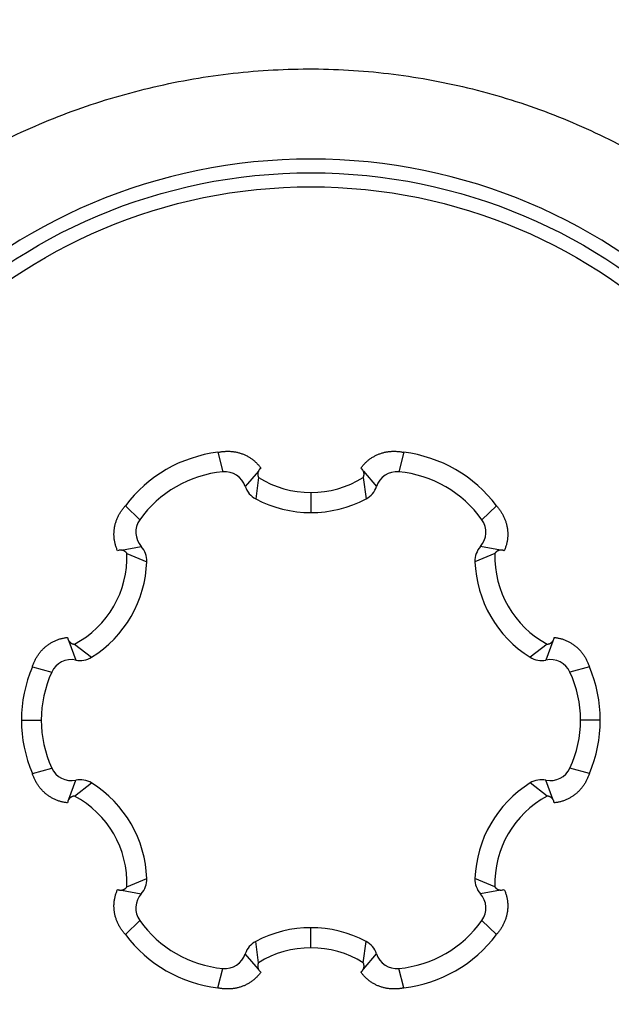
# Model space of a CAD drawing. Header units: millimetres. Extents: x 0 to 1733, y 0 to 1188.
# Tile 29 of 154: x 780 to 784, y 372 to 379. Entities that reach past the tile are written whole.
import ezdxf

# ---------------------------------------------------------------- set-up
doc = ezdxf.new("R2010")
doc.units = ezdxf.units.MM
doc.header["$LTSCALE"] = 0.727559
doc.layers.add('NoLayerName_001', color=7, linetype='Continuous')
doc.layers.add('NoLayerName_004', color=7, linetype='Continuous')
doc.styles.get("Standard").update_dxf_attribs({"font": 'txt', "bigfont": 'extfont2'})
doc.dimstyles.get("Standard").update_dxf_attribs({"dimtxt": 2.5, "dimasz": 2.5, "dimexe": 1, "dimexo": 1, "dimtad": 1, "dimdec": 3, "dimzin": 0, "dimdsep": 46, "dimtxsty": 'Standard', "dimcen": 2.5, "dimadec": 3, "dimazin": 0, "dimtfac": 0.75, "dimtdec": 3, "dimtmove": 0, "dimatfit": 3, "dimfxl": 1, "dimarcsym": 0})

# ---------------------------------------------------------------- blocks, each defined once
blk = doc.blocks.new('_OPEN30')
at = {"color": 0, "linetype": 'ByBlock', "lineweight": -2}
for p, q in [((-1, 0.267949), (0, 0)), ((0, 0), (-1, -0.267949)), ((0, 0), (-1, 0))]:
    blk.add_line(p, q, dxfattribs=at)
blk = doc.blocks.new('*D159')
at = {"layer": 'Defpoints', "color": 0}
for p in [(779.8755, 390), (779.9755, 390), (810, 347.1691), (810, 347.0691), (749.792, 285.7167)]:
    blk.add_point(p, dxfattribs=at)
at = {"layer": 'NoLayerName_001', "color": 0, "linetype": 'Continuous', "lineweight": 13}
for p, q in [((775.8755, 390), (685.5841, 390)), ((810, 343.0691), (810, 265.5841))]:
    blk.add_line(p, q, dxfattribs=at)
blk.add_arc((810, 390), 120.4159, 182.855189, 267.144811, dxfattribs=at)
at = {"layer": 'NoLayerName_001', "color": 0, "lineweight": 13, "xscale": 6, "yscale": 6, "zscale": 6}
for p, rotation in [((689.5841, 390), 91.42759435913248), ((810, 269.5841), 358.5724056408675)]:
    blk.add_blockref('_OPEN30', p, dxfattribs=dict(at, rotation=rotation))
at = {"layer": 'NoLayerName_001', "color": 0, "lineweight": 13, "insert": (722.0282, 325.2347), "char_height": 14, "attachment_point": 5, "rotation": 306.36067}
blk.add_mtext('\\W0.8000;90%%d', dxfattribs=at)
blk = doc.blocks.new('DIM_0006')
at = {"color": 3, "linetype": 'Continuous', "lineweight": 13}
blk.add_arc((60, 64), 60, 0, 270, dxfattribs=at)

msp = doc.modelspace()

# ---------------------------------------------------------------- linework, layer by layer
at = {"layer": 'NoLayerName_001', "color": 6, "linetype": 'Continuous', "lineweight": 25}
for p, q in [((781.32030391, 375.95714223), (781.35679337, 375.81470753)), ((782.67969609, 375.95714223), (782.64320663, 375.81470753)), ((781.61658082, 375.82027551), (781.52095167, 375.70705644)), ((782.38342021, 375.82027429), (782.47904833, 375.70705644)), ((781.61700681, 375.77357825), (781.59687887, 375.61707105)), ((782.38299319, 375.77357825), (782.40312113, 375.61707105)), ((782, 375.66362084), (782, 375.5169)), ((780.64491316, 375.5672052), (780.75002049, 375.46438705)), ((783.35508684, 375.5672052), (783.24997951, 375.46438705)), ((780.61530236, 375.24218808), (780.76116992, 375.26839624)), ((783.38469932, 375.24218777), (783.23883008, 375.26839624)), ((780.65553278, 375.21847096), (780.80113596, 375.15764866)), ((783.34446722, 375.21847096), (783.19886404, 375.15764866)), ((780.23188558, 374.578087), (780.28212159, 374.4386602)), ((780.27253959, 374.55510729), (780.39801483, 374.45942239)), ((783.72746041, 374.55510729), (783.60198517, 374.45942239)), ((783.76811388, 374.5780855), (783.71787841, 374.4386602)), ((779.96521707, 374.38993703), (780.10681386, 374.35032049)), ((784.03478293, 374.38993703), (783.89318614, 374.35032049)), ((779.88533528, 374), (780.03, 374)), ((784.11466472, 374), (783.97, 374)), ((779.96521707, 373.61006297), (780.10681386, 373.64967951)), ((784.03478293, 373.61006297), (783.89318614, 373.64967951)), ((780.23188612, 373.4219145), (780.28212159, 373.5613398)), ((780.27253959, 373.44489271), (780.39801483, 373.54057761)), ((783.72746041, 373.44489271), (783.60198517, 373.54057761)), ((783.76811442, 373.421913), (783.71787841, 373.5613398)), ((780.65553278, 372.78152904), (780.80113596, 372.84235134)), ((783.34446722, 372.78152904), (783.19886404, 372.84235134)), ((780.61530068, 372.75781223), (780.76116992, 372.73160376)), ((783.38469764, 372.75781192), (783.23883008, 372.73160376)), ((780.64491316, 372.4327948), (780.75002049, 372.53561295)), ((783.35508684, 372.4327948), (783.24997951, 372.53561295)), ((782, 372.33637916), (782, 372.4831)), ((781.61700681, 372.22642175), (781.59687887, 372.38292895)), ((782.38299319, 372.22642175), (782.40312113, 372.38292895)), ((781.61657979, 372.17972571), (781.52095167, 372.29294356)), ((782.38341918, 372.17972449), (782.47904833, 372.29294356)), ((781.32030391, 372.04285777), (781.35679337, 372.18529247)), ((782.67969609, 372.04285777), (782.64320663, 372.18529247))]:
    msp.add_line(p, q, dxfattribs=at)
for radius in [4, 3.89743589]:
    msp.add_circle((782, 374), radius, dxfattribs=at)
for centre, radius, start, end in [((781.43850029, 374.97254603), 0.99166529, 96.845345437, 143.154654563), ((782.56149971, 374.97254603), 0.99166529, 36.845345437, 83.154654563), ((782.3350914, 375.7978427), 0.05320997, 27.223161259, 55.191502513), ((781.433625, 374.98099028), 0.83725, 95.265249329, 144.734750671), ((781.3712558, 375.65777252), 0.1576, 18.222940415, 95.265249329), ((782.00001635, 376.38565921), 0.72203837, 237.963734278, 302.036265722), ((782.6287442, 375.65777252), 0.1576, 84.734750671, 161.777059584), ((782.566375, 374.98099028), 0.83725, 35.265249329, 84.734750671), ((781.67064755, 375.75634037), 0.1576, 198.222940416, 242.090565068), ((782.32935245, 375.75634037), 0.1576, 297.909434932, 341.777059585), ((782, 376.37813129), 0.86123129, 242.090565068, 297.909434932), ((780.87869899, 375.37339471), 0.1576, 144.734750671, 221.777059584), ((783.12130101, 375.37339471), 0.1576, 318.222940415, 35.265249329), ((780.61056769, 375.18912178), 0.05320724, 87.222882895, 115.192223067), ((780.64364085, 375.16339778), 0.1576, 357.909434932, 41.777059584), ((783.35635915, 375.16339778), 0.1576, 138.222940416, 182.090565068), ((779.93403428, 375.19278736), 0.72195231, 297.961095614, 2.038730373), ((784.06599417, 375.19280376), 0.72198291, 177.962650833, 242.037520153), ((779.94047789, 375.18906565), 0.86123129, 302.090565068, 357.909434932), ((784.05952211, 375.18906565), 0.86123129, 182.090565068, 237.909434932), ((783.72452316, 374.60872368), 0.05320997, 327.223161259, 355.191502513), ((780.3142884, 374.59294259), 0.1576, 258.222940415, 302.090565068), ((783.6857116, 374.59294259), 0.1576, 237.909434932, 281.777059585), ((780.87673579, 373.99994576), 0.99140051, 156.842212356, 203.157789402), ((780.24995478, 374.28437781), 0.1576, 78.222940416, 155.265249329), ((783.75004522, 374.28437781), 0.1576, 24.734750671, 101.777059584), ((783.12326421, 374.00005424), 0.99140051, 336.842212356, 23.157789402), ((780.86725, 374), 0.83725, 155.265249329, 204.734750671), ((783.13275, 374), 0.83725, 335.265249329, 24.734750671), ((780.24995478, 373.71562219), 0.1576, 204.734750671, 281.777059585), ((783.75004522, 373.71562219), 0.1576, 258.222940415, 335.265249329), ((780.3142884, 373.40705741), 0.1576, 57.909434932, 101.777059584), ((779.94047789, 372.81093435), 0.86123129, 2.090565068, 57.909434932), ((784.05952211, 372.81093435), 0.86123129, 122.090565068, 177.909434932), ((783.6857116, 373.40705741), 0.1576, 78.222940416, 122.090565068), ((779.93403473, 372.8072133), 0.72195178, 357.961216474, 62.038911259), ((784.06599537, 372.80719551), 0.72198407, 117.962536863, 182.037287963), ((780.27547684, 373.39127632), 0.05320997, 147.223161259, 175.191502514), ((780.64364085, 372.83660222), 0.1576, 318.222940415, 2.090565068), ((783.35635915, 372.83660222), 0.1576, 177.909434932, 221.777059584), ((780.87869899, 372.62660529), 0.1576, 138.222940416, 215.265249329), ((783.12130101, 372.62660529), 0.1576, 324.734750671, 41.777059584), ((783.38943231, 372.81087822), 0.05320724, 267.222882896, 295.192223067), ((781.433625, 373.01900972), 0.83725, 215.265249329, 264.734750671), ((782.566375, 373.01900972), 0.83725, 275.265249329, 324.734750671), ((782, 371.62186871), 0.86123129, 62.090565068, 117.909434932), ((781.43850029, 373.02745397), 0.99166529, 216.845345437, 263.154654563), ((781.67064755, 372.24365963), 0.1576, 117.909434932, 161.777059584), ((782.32935245, 372.24365963), 0.1576, 18.222940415, 62.090565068), ((782.56149971, 373.02745397), 0.99166529, 276.845345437, 323.154654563), ((781.3712558, 372.34222748), 0.1576, 264.734750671, 341.777059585), ((782.00001635, 371.61434079), 0.72203837, 57.963734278, 122.036265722), ((782.6287442, 372.34222748), 0.1576, 198.222940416, 275.265249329), ((781.6649086, 372.2021573), 0.05320997, 207.223161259, 235.191502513)]:
    msp.add_arc(centre, radius, start, end, dxfattribs=at)
for points, knots in [([(781.32030391, 375.95714223), (781.32416514, 375.95789752), (781.33187674, 375.95950446), (781.34355857, 375.96134566), (781.35530325, 375.96283997), (781.36710546, 375.96391808), (781.37894422, 375.96458833), (781.39080275, 375.96483819), (781.40266315, 375.96466076), (781.4145078, 375.96404753), (781.42631901, 375.96299072), (781.43807847, 375.9614812), (781.44976772, 375.9595171), (781.46136857, 375.95710114), (781.47286247, 375.95423496), (781.48423087, 375.95092053), (781.49545522, 375.94715971), (781.50651693, 375.94295433), (781.51739753, 375.93830648), (781.5280776, 375.93321743), (781.53853978, 375.92769491), (781.54876792, 375.92174974), (781.55874534, 375.91539211), (781.56845544, 375.90863238), (781.57788158, 375.90148087), (781.58700701, 375.89394798), (781.59581444, 375.88604479), (781.60428914, 375.87778753), (781.61242181, 375.86919714), (781.62018202, 375.8602794), (781.62761718, 375.85109675), (781.63219845, 375.84469527), (781.63453446, 375.84153153)], [0, 0, 0, 0, 0.01180322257, 0.02362718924, 0.0354666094, 0.04731669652, 0.0591732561, 0.07103277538, 0.08289251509, 0.09475060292, 0.10660612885, 0.11845916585, 0.13030955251, 0.14215651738, 0.15399946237, 0.16583807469, 0.17767241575, 0.1895030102, 0.20133093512, 0.2131578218, 0.2249847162, 0.2368118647, 0.24863937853, 0.26046734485, 0.27229592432, 0.2841254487, 0.29595611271, 0.30778616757, 0.3196128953, 0.33143328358, 0.34324415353, 0.35504228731, 0.35504228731, 0.35504228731, 0.35504228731]), ([(782.36546554, 375.84153153), (782.36780155, 375.84469527), (782.37238282, 375.85109676), (782.37981799, 375.86027942), (782.38757823, 375.86919716), (782.39571093, 375.87778755), (782.40418567, 375.88604481), (782.41299313, 375.89394801), (782.42211861, 375.90148091), (782.43154481, 375.90863242), (782.44125495, 375.91539216), (782.45123242, 375.92174981), (782.46146061, 375.92769499), (782.47192283, 375.93321753), (782.48260292, 375.9383066), (782.49348354, 375.94295446), (782.50454527, 375.94715982), (782.51576963, 375.95092061), (782.52713804, 375.95423501), (782.53863193, 375.95710115), (782.55023277, 375.95951711), (782.56192199, 375.9614812), (782.57368141, 375.96299075), (782.58549258, 375.96404759), (782.59733716, 375.96466083), (782.6091975, 375.96483826), (782.62105596, 375.96458839), (782.63289466, 375.96391813), (782.64469682, 375.96284), (782.65644147, 375.96134568), (782.66812327, 375.95950446), (782.67583486, 375.95789753), (782.67969609, 375.95714223)], [0, 0, 0, 0, 0.01179814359, 0.02360902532, 0.0354294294, 0.04725617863, 0.05908626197, 0.0709169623, 0.08274652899, 0.09457515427, 0.10640316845, 0.11823073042, 0.13005792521, 0.14188486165, 0.15371178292, 0.16553972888, 0.17737033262, 0.18920467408, 0.20104327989, 0.21288621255, 0.22473315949, 0.23658352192, 0.24843652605, 0.26029200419, 0.27215003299, 0.28400970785, 0.29586916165, 0.30772565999, 0.31957569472, 0.33141507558, 0.34323901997, 0.35504224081, 0.35504224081, 0.35504224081, 0.35504224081]), ([(781.61759375, 375.8221862), (781.61722928, 375.82143641), (781.61647334, 375.81994693), (781.61549429, 375.8176365), (781.61460766, 375.81528357), (781.61383203, 375.81288582), (781.61316468, 375.81045152), (781.61260858, 375.80798608), (781.61216519, 375.80549567), (781.6118364, 375.80298628), (781.61162398, 375.80046392), (781.61152965, 375.79793461), (781.61155556, 375.79540438), (781.61170169, 375.79287935), (781.61196603, 375.79036543), (781.61234701, 375.78786849), (781.61284284, 375.78539434), (781.61345219, 375.78294901), (781.61417217, 375.78053776), (781.6150057, 375.77816862), (781.61593402, 375.77583941), (781.6166583, 375.77433531), (781.61700681, 375.77357825)], [0, 0, 0, 0, 0.002501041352, 0.005009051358, 0.007523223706, 0.010042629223, 0.012566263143, 0.015093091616, 0.017622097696, 0.020152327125, 0.02268293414, 0.025213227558, 0.027742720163, 0.030271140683, 0.032798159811, 0.035323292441, 0.037845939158, 0.040365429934, 0.042881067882, 0.045392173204, 0.047898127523, 0.050398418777, 0.050398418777, 0.050398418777, 0.050398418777]), ([(781.63453446, 375.84153153), (781.63418346, 375.84128133), (781.63347702, 375.84078702), (781.63244369, 375.84000889), (781.63142691, 375.8392088), (781.63043005, 375.83838272), (781.62945293, 375.83753165), (781.62849649, 375.83665529), (781.62756119, 375.83575429), (781.62664754, 375.83482946), (781.62575615, 375.83388168), (781.62488761, 375.83291182), (781.62404251, 375.83192074), (781.62322144, 375.8309093), (781.622425, 375.82987839), (781.62165379, 375.82882885), (781.62090837, 375.82776158), (781.62018943, 375.82667739), (781.61949724, 375.82557733), (781.61883359, 375.82446162), (781.61819462, 375.82333348), (781.6177962, 375.8225672), (781.61759375, 375.8221862)], [0, 0, 0, 0, 0.001293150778, 0.002586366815, 0.003879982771, 0.005174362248, 0.006469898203, 0.007766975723, 0.00906561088, 0.010365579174, 0.011666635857, 0.012968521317, 0.014270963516, 0.015573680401, 0.016876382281, 0.018178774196, 0.01948055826, 0.020781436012, 0.022081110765, 0.02337928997, 0.024675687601, 0.025970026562, 0.025970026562, 0.025970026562, 0.025970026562]), ([(782.38299319, 375.77357825), (782.38334168, 375.77433528), (782.38406593, 375.7758393), (782.38499421, 375.7781684), (782.38582772, 375.78053741), (782.38654768, 375.78294854), (782.38715703, 375.78539375), (782.38765286, 375.78786776), (782.38803386, 375.79036458), (782.38829822, 375.79287837), (782.3884444, 375.79540327), (782.38847037, 375.79793337), (782.3883761, 375.80046256), (782.38816376, 375.8029848), (782.38783505, 375.80549408), (782.38739177, 375.80798437), (782.38683578, 375.81044971), (782.38616854, 375.81288392), (782.38539304, 375.81528158), (782.38450655, 375.81763443), (782.38352764, 375.81994479), (782.38277181, 375.82143423), (782.38240739, 375.822184)], [0, 0, 0, 0, 0.002500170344, 0.005006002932, 0.007516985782, 0.010032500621, 0.012551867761, 0.015074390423, 0.017599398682, 0.020126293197, 0.022654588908, 0.025183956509, 0.027714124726, 0.030244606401, 0.03277471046, 0.035303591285, 0.037830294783, 0.040353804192, 0.042873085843, 0.045387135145, 0.047895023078, 0.050395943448, 0.050395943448, 0.050395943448, 0.050395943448]), ([(780.58791969, 375.2372682), (780.5863473, 375.24087239), (780.58309305, 375.24803891), (780.57885733, 375.25906681), (780.57501411, 375.27024342), (780.57164117, 375.28157862), (780.56872819, 375.29304318), (780.56628889, 375.30461876), (780.56432851, 375.31628443), (780.56284785, 375.3280199), (780.56184794, 375.33980563), (780.56132969, 375.35162212), (780.56129415, 375.36344989), (780.56174204, 375.37526949), (780.5626752, 375.38706164), (780.56408846, 375.39880791), (780.56597433, 375.41049084), (780.56832591, 375.42209318), (780.57113618, 375.43359765), (780.57439813, 375.444987), (780.57810485, 375.45624393), (780.58224912, 375.46735132), (780.58682501, 375.47829181), (780.5918181, 375.48905189), (780.59721192, 375.49961997), (780.60299075, 375.50998431), (780.60913844, 375.52013351), (780.61564002, 375.53005516), (780.62247624, 375.5397406), (780.62964383, 375.54916708), (780.63707996, 375.55836438), (780.64232827, 375.56423915), (780.64491316, 375.5672052)], [0, 0, 0, 0, 0.01179673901, 0.02360559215, 0.03542341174, 0.04724708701, 0.0590736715, 0.07090052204, 0.0827263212, 0.09455142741, 0.10637615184, 0.11820067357, 0.13002513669, 0.14184974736, 0.15367497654, 0.16550224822, 0.1773329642, 0.1891679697, 0.20100763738, 0.21285195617, 0.2247006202, 0.23655311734, 0.24840895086, 0.26026834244, 0.27213102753, 0.28399570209, 0.29586011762, 0.30772117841, 0.31957503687, 0.33141718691, 0.34324255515, 0.35504559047, 0.35504559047, 0.35504559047, 0.35504559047]), ([(783.35508684, 375.5672052), (783.35767173, 375.56423915), (783.36292004, 375.55836438), (783.37035617, 375.54916708), (783.37752376, 375.5397406), (783.38435998, 375.53005516), (783.39086156, 375.52013351), (783.39700925, 375.50998431), (783.40278808, 375.49961997), (783.4081819, 375.48905189), (783.41317499, 375.47829181), (783.41775088, 375.46735132), (783.42189515, 375.45624393), (783.42560187, 375.444987), (783.42886382, 375.43359765), (783.43167409, 375.42209318), (783.43402567, 375.41049084), (783.43591154, 375.39880791), (783.4373248, 375.38706164), (783.43825796, 375.37526949), (783.43870585, 375.36344989), (783.43867031, 375.35162212), (783.43815206, 375.33980563), (783.43715215, 375.3280199), (783.43567149, 375.31628443), (783.43371111, 375.30461876), (783.43127181, 375.29304318), (783.42835883, 375.28157862), (783.42498589, 375.27024342), (783.42114267, 375.25906681), (783.41690695, 375.24803891), (783.4136527, 375.24087239), (783.41208031, 375.2372682)], [0, 0, 0, 0, 0.01180303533, 0.02362840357, 0.0354705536, 0.04732441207, 0.05918547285, 0.07104988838, 0.08291456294, 0.09477724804, 0.10663663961, 0.11849247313, 0.13034497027, 0.1421936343, 0.1540379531, 0.16587762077, 0.17771262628, 0.18954334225, 0.20137061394, 0.21319584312, 0.22502045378, 0.2368449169, 0.24866943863, 0.26049416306, 0.27231926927, 0.28414506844, 0.29597191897, 0.30779850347, 0.31962217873, 0.33143999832, 0.34324885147, 0.35504559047, 0.35504559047, 0.35504559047, 0.35504559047]), ([(780.65553278, 375.21847096), (780.65505147, 375.21915131), (780.65411118, 375.22053061), (780.65255838, 375.22249914), (780.6509236, 375.22440552), (780.64919554, 375.22623459), (780.64738263, 375.22798488), (780.64548799, 375.22965125), (780.64351616, 375.23122955), (780.64147129, 375.23271532), (780.63935768, 375.23410428), (780.63717943, 375.23539173), (780.63494186, 375.23657464), (780.63265128, 375.23765185), (780.63031374, 375.23862183), (780.62793536, 375.23948311), (780.62552224, 375.24023431), (780.62308047, 375.24087362), (780.62061624, 375.24140089), (780.61813531, 375.24180963), (780.61564499, 375.24211708), (780.61397716, 375.24220724), (780.61314563, 375.24226653)], [0, 0, 0, 0, 0.002500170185, 0.005005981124, 0.007516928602, 0.010032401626, 0.01255172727, 0.015074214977, 0.017599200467, 0.020126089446, 0.022654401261, 0.025183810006, 0.027714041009, 0.030244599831, 0.032774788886, 0.035303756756, 0.037830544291, 0.040354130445, 0.042873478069, 0.045387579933, 0.047895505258, 0.050396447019, 0.050396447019, 0.050396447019, 0.050396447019]), ([(783.38685687, 375.24226665), (783.38602529, 375.24220739), (783.38435738, 375.24211731), (783.38186692, 375.24180995), (783.37938586, 375.24140129), (783.37692148, 375.24087408), (783.37447957, 375.24023483), (783.37206631, 375.23948366), (783.36968778, 375.23862242), (783.36735009, 375.23765246), (783.36505937, 375.23657525), (783.36282166, 375.23539234), (783.36064327, 375.23410488), (783.35852953, 375.23271588), (783.35648453, 375.23123008), (783.35451258, 375.22965173), (783.35261782, 375.2279853), (783.3508048, 375.22623494), (783.34907665, 375.2244058), (783.34744177, 375.22249933), (783.34588889, 375.22053071), (783.34494856, 375.21915134), (783.34446722, 375.21847096)], [0, 0, 0, 0, 0.002501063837, 0.005009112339, 0.007523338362, 0.010042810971, 0.012566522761, 0.015093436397, 0.017622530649, 0.020152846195, 0.022683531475, 0.025213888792, 0.027743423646, 0.030271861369, 0.032798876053, 0.035323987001, 0.037846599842, 0.040366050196, 0.042881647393, 0.045392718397, 0.047898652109, 0.050398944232, 0.050398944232, 0.050398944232, 0.050398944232]), ([(783.41208031, 375.2372682), (783.41168813, 375.23744707), (783.41090682, 375.23781166), (783.40971629, 375.23831745), (783.40851502, 375.23879794), (783.4073012, 375.23924821), (783.40607562, 375.23966889), (783.40483848, 375.24005902), (783.40359057, 375.24041852), (783.40233285, 375.24074736), (783.40106639, 375.24104545), (783.39979222, 375.2413127), (783.39851139, 375.24154905), (783.39722496, 375.24175441), (783.39593396, 375.2419287), (783.39463946, 375.24207183), (783.39334249, 375.24218375), (783.39204411, 375.24226429), (783.39074535, 375.24231372), (783.38944732, 375.24233061), (783.38815086, 375.24231991), (783.38728804, 375.24228182), (783.38685687, 375.24226665)], [0, 0, 0, 0, 0.001293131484, 0.002586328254, 0.003879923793, 0.005174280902, 0.006469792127, 0.007766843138, 0.009065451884, 0.010365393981, 0.01166642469, 0.012968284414, 0.014270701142, 0.015573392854, 0.016876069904, 0.01817843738, 0.019480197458, 0.020781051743, 0.022080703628, 0.023378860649, 0.024675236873, 0.025969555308, 0.025969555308, 0.025969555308, 0.025969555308]), ([(779.96521707, 374.38993703), (779.9664933, 374.39365861), (779.96895684, 374.40114088), (779.97320346, 374.41217882), (779.97778253, 374.42309831), (779.98275133, 374.43385995), (779.98809189, 374.44444966), (779.99380644, 374.45484655), (779.9998918, 374.46503157), (780.00634631, 374.47498512), (780.01316768, 374.48468789), (780.02035438, 374.49411965), (780.02790068, 374.50326211), (780.03579472, 374.51210124), (780.04402556, 374.52062197), (780.05258195, 374.52880942), (780.06145274, 374.53664867), (780.07062677, 374.54412472), (780.08009276, 374.55122279), (780.08983968, 374.55792716), (780.0998535, 374.56422487), (780.11011641, 374.57010789), (780.12061104, 374.57556708), (780.13131985, 374.58059353), (780.14222535, 374.58517821), (780.15330994, 374.58931223), (780.16455561, 374.59298604), (780.17594148, 374.59619434), (780.18744482, 374.59894048), (780.1990456, 374.60120176), (780.2107136, 374.60305062), (780.21854677, 374.60382077), (780.22245415, 374.60426332)], [0, 0, 0, 0, 0.01180298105, 0.02362760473, 0.03546845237, 0.04732058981, 0.0591796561, 0.0710419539, 0.08290454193, 0.09476532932, 0.10662317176, 0.11847795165, 0.13032975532, 0.14217793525, 0.15402192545, 0.16586140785, 0.17769640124, 0.18952735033, 0.20135521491, 0.21318154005, 0.2250076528, 0.23683384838, 0.2486601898, 0.26048667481, 0.27231333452, 0.28414033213, 0.29596789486, 0.30779480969, 0.31961866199, 0.33143666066, 0.34324577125, 0.35504284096, 0.35504284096, 0.35504284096, 0.35504284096]), ([(780.22245415, 374.60426332), (780.22249532, 374.60383424), (780.22257019, 374.60297529), (780.2227274, 374.60169134), (780.22291191, 374.60041074), (780.22312889, 374.5991344), (780.22337737, 374.59786265), (780.2236581, 374.59659617), (780.22397074, 374.59533567), (780.22431484, 374.59408202), (780.22468995, 374.59283616), (780.22509561, 374.59159905), (780.22553136, 374.59037163), (780.22599675, 374.58915485), (780.22649133, 374.58794965), (780.22701465, 374.586757), (780.22756623, 374.58557781), (780.22814569, 374.5844131), (780.22875228, 374.58326361), (780.22938669, 374.58213102), (780.2300442, 374.58101358), (780.2305086, 374.5802854), (780.23073733, 374.57991957)], [0, 0, 0, 0, 0.001293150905, 0.002586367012, 0.003879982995, 0.005174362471, 0.006469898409, 0.00776697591, 0.00906561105, 0.010365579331, 0.011666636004, 0.012968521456, 0.014270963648, 0.015573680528, 0.016876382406, 0.018178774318, 0.01948055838, 0.02078143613, 0.022081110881, 0.023379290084, 0.024675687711, 0.025970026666, 0.025970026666, 0.025970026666, 0.025970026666]), ([(783.77754585, 374.60426332), (783.78145323, 374.60382077), (783.7892864, 374.60305062), (783.8009544, 374.60120176), (783.81255518, 374.59894048), (783.82405852, 374.59619434), (783.83544439, 374.59298604), (783.84669006, 374.58931223), (783.85777465, 374.58517821), (783.86868015, 374.58059353), (783.87938896, 374.57556708), (783.88988359, 374.57010789), (783.9001465, 374.56422487), (783.91016032, 374.55792716), (783.91990724, 374.55122279), (783.92937323, 374.54412472), (783.93854726, 374.53664867), (783.94741805, 374.52880942), (783.95597444, 374.52062197), (783.96420528, 374.51210124), (783.97209932, 374.50326211), (783.97964562, 374.49411965), (783.98683232, 374.48468789), (783.99365369, 374.47498512), (784.0001082, 374.46503157), (784.00619356, 374.45484655), (784.01190811, 374.44444966), (784.01724867, 374.43385995), (784.02221747, 374.42309831), (784.02679654, 374.41217882), (784.03104316, 374.40114088), (784.0335067, 374.39365861), (784.03478293, 374.38993703)], [0, 0, 0, 0, 0.01179706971, 0.0236061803, 0.03542417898, 0.04724803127, 0.0590749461, 0.07090250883, 0.08272950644, 0.09455616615, 0.10638265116, 0.11820899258, 0.13003518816, 0.14186130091, 0.15368762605, 0.16551549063, 0.17734643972, 0.18918143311, 0.20102091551, 0.21286490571, 0.22471308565, 0.23656488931, 0.2484196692, 0.26027751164, 0.27213829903, 0.28400088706, 0.29586318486, 0.30772225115, 0.31957438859, 0.33141523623, 0.34323985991, 0.35504284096, 0.35504284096, 0.35504284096, 0.35504284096]), ([(780.23073733, 374.57991957), (780.23120443, 374.57922904), (780.23211639, 374.57782964), (780.23362776, 374.57582654), (780.23522214, 374.57388222), (780.23691084, 374.57201164), (780.23868533, 374.57021654), (780.24054242, 374.56850223), (780.24247748, 374.56687304), (780.24448628, 374.5653336), (780.2465645, 374.56388846), (780.24870778, 374.56254211), (780.25091198, 374.56129943), (780.25317178, 374.56016348), (780.25548107, 374.55913544), (780.25783397, 374.55821691), (780.26022456, 374.55740923), (780.26264696, 374.55671428), (780.26509515, 374.55613217), (780.26756365, 374.55566947), (780.27004497, 374.55530882), (780.27170969, 374.55518401), (780.27253959, 374.55510729)], [0, 0, 0, 0, 0.002501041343, 0.005009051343, 0.007523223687, 0.010042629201, 0.012566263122, 0.015093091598, 0.017622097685, 0.020152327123, 0.02268293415, 0.025213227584, 0.027742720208, 0.030271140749, 0.032798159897, 0.035323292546, 0.037845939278, 0.040365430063, 0.042881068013, 0.045392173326, 0.047898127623, 0.050398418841, 0.050398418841, 0.050398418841, 0.050398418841]), ([(783.72746041, 374.55510729), (783.72829027, 374.555184), (783.72995491, 374.5553088), (783.73243611, 374.55566943), (783.73490449, 374.5561321), (783.73735257, 374.55671416), (783.73977485, 374.55740905), (783.74216533, 374.55821666), (783.74451814, 374.55913511), (783.74682733, 374.56016306), (783.74908704, 374.56129891), (783.75129116, 374.56254148), (783.75343437, 374.56388771), (783.75551252, 374.56533272), (783.75752126, 374.56687203), (783.75945628, 374.56850108), (783.76131333, 374.57021525), (783.7630878, 374.5720102), (783.76477648, 374.57388062), (783.76637086, 374.57582478), (783.76788224, 374.57782772), (783.76879422, 374.57922701), (783.76926133, 374.57991749)], [0, 0, 0, 0, 0.002500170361, 0.005006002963, 0.007516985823, 0.010032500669, 0.012551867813, 0.015074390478, 0.017599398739, 0.020126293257, 0.022654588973, 0.025183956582, 0.027714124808, 0.030244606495, 0.032774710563, 0.035303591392, 0.037830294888, 0.040353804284, 0.04287308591, 0.045387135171, 0.047895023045, 0.050395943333, 0.050395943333, 0.050395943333, 0.050395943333]), ([(780.22245415, 373.39573668), (780.21854677, 373.39617923), (780.2107136, 373.39694938), (780.1990456, 373.39879824), (780.18744482, 373.40105952), (780.17594148, 373.40380566), (780.16455561, 373.40701396), (780.15330994, 373.41068777), (780.14222535, 373.41482179), (780.13131985, 373.41940647), (780.12061104, 373.42443292), (780.11011641, 373.42989211), (780.0998535, 373.43577513), (780.08983968, 373.44207284), (780.08009276, 373.44877721), (780.07062677, 373.45587528), (780.06145274, 373.46335134), (780.05258195, 373.47119058), (780.04402556, 373.47937803), (780.03579472, 373.48789876), (780.02790068, 373.49673789), (780.02035438, 373.50588035), (780.01316768, 373.51531211), (780.00634631, 373.52501488), (779.9998918, 373.53496843), (779.99380644, 373.54515345), (779.98809189, 373.55555034), (779.98275133, 373.56614005), (779.97778253, 373.57690169), (779.97320346, 373.58782118), (779.96895684, 373.59885912), (779.9664933, 373.60634139), (779.96521707, 373.61006297)], [0, 0, 0, 0, 0.01179706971, 0.0236061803, 0.03542417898, 0.04724803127, 0.0590749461, 0.07090250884, 0.08272950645, 0.09455616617, 0.10638265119, 0.11820899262, 0.1300351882, 0.14186130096, 0.1536876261, 0.16551549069, 0.17734643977, 0.18918143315, 0.20102091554, 0.21286490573, 0.22471308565, 0.23656488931, 0.24841966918, 0.26027751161, 0.272138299, 0.28400088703, 0.29586318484, 0.30772225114, 0.3195743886, 0.33141523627, 0.34323986, 0.3550428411, 0.3550428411, 0.3550428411, 0.3550428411]), ([(784.03478293, 373.61006297), (784.0335067, 373.60634139), (784.03104316, 373.59885912), (784.02679654, 373.58782118), (784.02221747, 373.57690169), (784.01724867, 373.56614005), (784.01190811, 373.55555034), (784.00619356, 373.54515345), (784.0001082, 373.53496843), (783.99365369, 373.52501488), (783.98683232, 373.51531211), (783.97964562, 373.50588035), (783.97209932, 373.49673789), (783.96420528, 373.48789876), (783.95597444, 373.47937803), (783.94741805, 373.47119058), (783.93854726, 373.46335134), (783.92937323, 373.45587528), (783.91990724, 373.44877721), (783.91016032, 373.44207284), (783.9001465, 373.43577513), (783.88988359, 373.42989211), (783.87938896, 373.42443292), (783.86868015, 373.41940647), (783.85777465, 373.41482179), (783.84669006, 373.41068777), (783.83544439, 373.40701396), (783.82405852, 373.40380566), (783.81255518, 373.40105952), (783.8009544, 373.39879824), (783.7892864, 373.39694938), (783.78145323, 373.39617923), (783.77754585, 373.39573668)], [0, 0, 0, 0, 0.0118029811, 0.02362760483, 0.0354684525, 0.04732058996, 0.05917965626, 0.07104195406, 0.0829045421, 0.09476532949, 0.10662317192, 0.11847795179, 0.13032975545, 0.14217793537, 0.15402192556, 0.16586140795, 0.17769640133, 0.18952735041, 0.20135521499, 0.21318154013, 0.22500765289, 0.23683384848, 0.24866018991, 0.26048667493, 0.27231333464, 0.28414033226, 0.29596789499, 0.30779480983, 0.31961866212, 0.3314366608, 0.34324577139, 0.3550428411, 0.3550428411, 0.3550428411, 0.3550428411]), ([(780.27253959, 373.44489271), (780.27170973, 373.444816), (780.27004509, 373.4446912), (780.26756389, 373.44433057), (780.26509551, 373.4438679), (780.26264744, 373.44328584), (780.26022515, 373.44259095), (780.25783467, 373.44178334), (780.25548186, 373.44086489), (780.25317267, 373.43983694), (780.25091296, 373.43870109), (780.24870884, 373.43745852), (780.24656563, 373.43611229), (780.24448748, 373.43466728), (780.24247874, 373.43312797), (780.24054372, 373.43149892), (780.23868667, 373.42978475), (780.2369122, 373.4279898), (780.23522352, 373.42611938), (780.23362914, 373.42417522), (780.23211776, 373.42217228), (780.23120578, 373.42077299), (780.23073867, 373.42008251)], [0, 0, 0, 0, 0.002500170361, 0.005006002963, 0.007516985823, 0.010032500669, 0.012551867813, 0.015074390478, 0.017599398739, 0.020126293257, 0.022654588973, 0.025183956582, 0.027714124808, 0.030244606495, 0.032774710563, 0.035303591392, 0.037830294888, 0.040353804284, 0.04287308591, 0.045387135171, 0.047895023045, 0.050395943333, 0.050395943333, 0.050395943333, 0.050395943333]), ([(783.76926267, 373.42008043), (783.76879557, 373.42077096), (783.76788361, 373.42217036), (783.76637224, 373.42417346), (783.76477786, 373.42611778), (783.76308916, 373.42798836), (783.76131467, 373.42978346), (783.75945758, 373.43149777), (783.75752252, 373.43312696), (783.75551372, 373.4346664), (783.7534355, 373.43611154), (783.75129222, 373.43745789), (783.74908802, 373.43870057), (783.74682822, 373.43983652), (783.74451893, 373.44086456), (783.74216603, 373.44178309), (783.73977544, 373.44259077), (783.73735304, 373.44328572), (783.73490485, 373.44386783), (783.73243635, 373.44433053), (783.72995503, 373.44469118), (783.72829031, 373.44481599), (783.72746041, 373.44489271)], [0, 0, 0, 0, 0.002501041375, 0.005009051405, 0.007523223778, 0.010042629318, 0.01256626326, 0.015093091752, 0.017622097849, 0.020152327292, 0.022682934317, 0.025213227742, 0.027742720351, 0.030271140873, 0.032798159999, 0.035323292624, 0.037845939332, 0.040365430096, 0.042881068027, 0.045392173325, 0.047898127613, 0.050398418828, 0.050398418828, 0.050398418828, 0.050398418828]), ([(783.77754585, 373.39573668), (783.77750468, 373.39616576), (783.77742981, 373.39702471), (783.7772726, 373.39830866), (783.77708809, 373.39958926), (783.77687111, 373.4008656), (783.77662263, 373.40213735), (783.7763419, 373.40340383), (783.77602926, 373.40466433), (783.77568516, 373.40591798), (783.77531005, 373.40716384), (783.77490439, 373.40840095), (783.77446864, 373.40962837), (783.77400325, 373.41084515), (783.77350867, 373.41205035), (783.77298535, 373.413243), (783.77243377, 373.41442219), (783.77185431, 373.4155869), (783.77124772, 373.41673639), (783.77061331, 373.41786898), (783.7699558, 373.41898642), (783.7694914, 373.4197146), (783.76926267, 373.42008043)], [0, 0, 0, 0, 0.001293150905, 0.002586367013, 0.003879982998, 0.005174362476, 0.006469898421, 0.007766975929, 0.009065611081, 0.010365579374, 0.011666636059, 0.012968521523, 0.014270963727, 0.015573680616, 0.0168763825, 0.018178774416, 0.019480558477, 0.020781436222, 0.022081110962, 0.023379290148, 0.024675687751, 0.025970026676, 0.025970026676, 0.025970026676, 0.025970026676]), ([(780.64491316, 372.4327948), (780.64232827, 372.43576085), (780.63707996, 372.44163562), (780.62964383, 372.45083292), (780.62247624, 372.4602594), (780.61564002, 372.46994484), (780.60913844, 372.47986649), (780.60299075, 372.49001569), (780.59721192, 372.50038003), (780.5918181, 372.51094811), (780.58682501, 372.52170819), (780.58224912, 372.53264868), (780.57810485, 372.54375607), (780.57439813, 372.555013), (780.57113618, 372.56640235), (780.56832591, 372.57790682), (780.56597433, 372.58950916), (780.56408846, 372.60119209), (780.5626752, 372.61293836), (780.56174204, 372.62473051), (780.56129415, 372.63655011), (780.56132969, 372.64837788), (780.56184794, 372.66019437), (780.56284785, 372.6719801), (780.56432851, 372.68371557), (780.56628889, 372.69538124), (780.56872819, 372.70695682), (780.57164117, 372.71842138), (780.57501411, 372.72975658), (780.57885733, 372.74093319), (780.58309305, 372.75196109), (780.5863473, 372.75912761), (780.58791969, 372.7627318)], [0, 0, 0, 0, 0.01180303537, 0.02362840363, 0.03547055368, 0.04732441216, 0.05918547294, 0.07104988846, 0.08291456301, 0.09477724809, 0.10663663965, 0.11849247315, 0.13034497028, 0.1421936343, 0.15403795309, 0.16587762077, 0.17771262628, 0.18954334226, 0.20137061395, 0.21319584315, 0.22502045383, 0.23684491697, 0.24866943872, 0.26049416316, 0.27231926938, 0.28414506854, 0.29597191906, 0.30779850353, 0.31962217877, 0.33143999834, 0.34324885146, 0.35504559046, 0.35504559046, 0.35504559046, 0.35504559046]), ([(780.58791969, 372.7627318), (780.58831187, 372.76255293), (780.58909318, 372.76218834), (780.59028371, 372.76168255), (780.59148498, 372.76120206), (780.5926988, 372.76075179), (780.59392438, 372.76033111), (780.59516152, 372.75994098), (780.59640943, 372.75958148), (780.59766715, 372.75925264), (780.59893361, 372.75895455), (780.60020778, 372.7586873), (780.60148861, 372.75845095), (780.60277504, 372.75824559), (780.60406604, 372.7580713), (780.60536054, 372.75792817), (780.60665751, 372.75781625), (780.60795589, 372.75773571), (780.60925465, 372.75768628), (780.61055268, 372.75766939), (780.61184914, 372.75768009), (780.61271196, 372.75771818), (780.61314313, 372.75773335)], [0, 0, 0, 0, 0.001293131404, 0.002586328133, 0.003879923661, 0.005174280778, 0.006469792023, 0.007766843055, 0.009065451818, 0.010365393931, 0.011666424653, 0.012968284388, 0.014270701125, 0.015573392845, 0.0168760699, 0.01817843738, 0.019480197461, 0.020781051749, 0.022080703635, 0.023378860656, 0.02467523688, 0.025969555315, 0.025969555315, 0.025969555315, 0.025969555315]), ([(780.61314313, 372.75773335), (780.61397471, 372.75779261), (780.61564262, 372.75788269), (780.61813308, 372.75819005), (780.62061414, 372.75859871), (780.62307852, 372.75912592), (780.62552043, 372.75976517), (780.62793369, 372.76051634), (780.63031222, 372.76137758), (780.63264991, 372.76234754), (780.63494063, 372.76342475), (780.63717834, 372.76460766), (780.63935673, 372.76589512), (780.64147047, 372.76728412), (780.64351547, 372.76876993), (780.64548742, 372.77034827), (780.64738218, 372.7720147), (780.6491952, 372.77376506), (780.65092335, 372.7755942), (780.65255823, 372.77750067), (780.65411111, 372.77946929), (780.65505144, 372.78084866), (780.65553278, 372.78152904)], [0, 0, 0, 0, 0.002501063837, 0.00500911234, 0.007523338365, 0.010042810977, 0.012566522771, 0.015093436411, 0.017622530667, 0.020152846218, 0.022683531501, 0.02521388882, 0.027743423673, 0.030271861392, 0.03279887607, 0.03532398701, 0.03784659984, 0.040366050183, 0.042881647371, 0.045392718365, 0.047898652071, 0.050398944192, 0.050398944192, 0.050398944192, 0.050398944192]), ([(783.34446722, 372.78152904), (783.34494853, 372.78084869), (783.34588882, 372.77946939), (783.34744162, 372.77750086), (783.3490764, 372.77559448), (783.35080446, 372.77376541), (783.35261737, 372.77201512), (783.35451201, 372.77034875), (783.35648384, 372.76877045), (783.35852871, 372.76728468), (783.36064232, 372.76589572), (783.36282057, 372.76460827), (783.36505814, 372.76342536), (783.36734872, 372.76234815), (783.36968626, 372.76137817), (783.37206464, 372.76051689), (783.37447776, 372.75976569), (783.37691953, 372.75912638), (783.37938377, 372.75859911), (783.38186469, 372.75819037), (783.38435501, 372.75788292), (783.38602284, 372.75779276), (783.38685437, 372.75773347)], [0, 0, 0, 0, 0.002500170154, 0.00500598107, 0.007516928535, 0.010032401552, 0.012551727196, 0.01507421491, 0.017599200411, 0.020126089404, 0.022654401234, 0.025183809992, 0.027714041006, 0.030244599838, 0.0327747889, 0.035303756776, 0.037830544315, 0.040354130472, 0.042873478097, 0.045387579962, 0.047895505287, 0.050396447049, 0.050396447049, 0.050396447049, 0.050396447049]), ([(783.41208031, 372.7627318), (783.4136527, 372.75912761), (783.41690695, 372.75196109), (783.42114267, 372.74093319), (783.42498589, 372.72975658), (783.42835883, 372.71842138), (783.43127181, 372.70695682), (783.43371111, 372.69538124), (783.43567149, 372.68371557), (783.43715215, 372.6719801), (783.43815206, 372.66019437), (783.43867031, 372.64837788), (783.43870585, 372.63655011), (783.43825796, 372.62473051), (783.4373248, 372.61293836), (783.43591154, 372.60119209), (783.43402567, 372.58950916), (783.43167409, 372.57790682), (783.42886382, 372.56640235), (783.42560187, 372.555013), (783.42189515, 372.54375607), (783.41775088, 372.53264868), (783.41317499, 372.52170819), (783.4081819, 372.51094811), (783.40278808, 372.50038003), (783.39700925, 372.49001569), (783.39086156, 372.47986649), (783.38435998, 372.46994484), (783.37752376, 372.4602594), (783.37035617, 372.45083292), (783.36292004, 372.44163562), (783.35767173, 372.43576085), (783.35508684, 372.4327948)], [0, 0, 0, 0, 0.011796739, 0.02360559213, 0.03542341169, 0.04724708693, 0.0590736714, 0.07090052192, 0.08272632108, 0.0945514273, 0.10637615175, 0.11820067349, 0.13002513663, 0.14184974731, 0.15367497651, 0.16550224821, 0.17733296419, 0.1891679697, 0.20100763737, 0.21285195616, 0.22470062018, 0.23655311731, 0.24840895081, 0.26026834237, 0.27213102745, 0.283995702, 0.29586011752, 0.30772117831, 0.31957503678, 0.33141718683, 0.3432425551, 0.35504559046, 0.35504559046, 0.35504559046, 0.35504559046]), ([(781.61700681, 372.22642175), (781.61665832, 372.22566472), (781.61593407, 372.2241607), (781.61500579, 372.2218316), (781.61417228, 372.21946259), (781.61345232, 372.21705146), (781.61284297, 372.21460625), (781.61234714, 372.21213224), (781.61196614, 372.20963542), (781.61170178, 372.20712163), (781.6115556, 372.20459673), (781.61152963, 372.20206663), (781.6116239, 372.19953744), (781.61183624, 372.1970152), (781.61216495, 372.19450592), (781.61260823, 372.19201563), (781.61316422, 372.18955029), (781.61383146, 372.18711608), (781.61460696, 372.18471842), (781.61549345, 372.18236557), (781.61647236, 372.18005521), (781.61722819, 372.17856577), (781.61759261, 372.177816)], [0, 0, 0, 0, 0.002500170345, 0.005006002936, 0.00751698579, 0.010032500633, 0.012551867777, 0.015074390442, 0.017599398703, 0.020126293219, 0.02265458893, 0.025183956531, 0.027714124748, 0.030244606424, 0.032774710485, 0.035303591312, 0.037830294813, 0.040353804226, 0.042873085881, 0.045387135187, 0.047895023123, 0.050395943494, 0.050395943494, 0.050395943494, 0.050395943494]), ([(782.38240625, 372.1778138), (782.38277072, 372.17856359), (782.38352666, 372.18005307), (782.38450571, 372.1823635), (782.38539234, 372.18471643), (782.38616797, 372.18711418), (782.38683532, 372.18954848), (782.38739142, 372.19201392), (782.38783481, 372.19450433), (782.3881636, 372.19701372), (782.38837602, 372.19953608), (782.38847035, 372.20206539), (782.38844444, 372.20459562), (782.38829831, 372.20712065), (782.38803397, 372.20963457), (782.38765299, 372.21213151), (782.38715716, 372.21460566), (782.38654781, 372.21705099), (782.38582783, 372.21946224), (782.3849943, 372.22183138), (782.38406598, 372.22416059), (782.3833417, 372.22566469), (782.38299319, 372.22642175)], [0, 0, 0, 0, 0.002501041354, 0.005009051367, 0.007523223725, 0.010042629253, 0.012566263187, 0.015093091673, 0.017622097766, 0.020152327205, 0.022682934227, 0.025213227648, 0.027742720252, 0.030271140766, 0.032798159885, 0.035323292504, 0.037845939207, 0.040365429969, 0.042881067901, 0.045392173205, 0.047898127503, 0.050398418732, 0.050398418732, 0.050398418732, 0.050398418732]), ([(781.63453446, 372.15846847), (781.63219845, 372.15530472), (781.62761719, 372.14890323), (781.62018201, 372.13972057), (781.61242177, 372.13080282), (781.60428907, 372.12221243), (781.59581433, 372.11395517), (781.58700685, 372.10605197), (781.57788137, 372.09851907), (781.56845516, 372.09136755), (781.55874501, 372.08460782), (781.54876754, 372.07825018), (781.53853935, 372.072305), (781.52807713, 372.06678246), (781.51739704, 372.06169338), (781.50651641, 372.05704553), (781.49545468, 372.05284017), (781.48423032, 372.04907939), (781.47286192, 372.04576499), (781.46136802, 372.04289885), (781.44976719, 372.0404829), (781.43807797, 372.0385188), (781.42631856, 372.03700925), (781.41450739, 372.03595241), (781.40266281, 372.03533917), (781.39080248, 372.03516174), (781.37894402, 372.03541161), (781.36710533, 372.03608187), (781.35530317, 372.03716), (781.34355853, 372.03865433), (781.33187674, 372.04049554), (781.32416514, 372.04210247), (781.32030391, 372.04285777)], [0, 0, 0, 0, 0.01179814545, 0.0236090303, 0.03542943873, 0.04725619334, 0.05908628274, 0.07091698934, 0.08274656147, 0.09457519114, 0.10640320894, 0.11823077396, 0.13005797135, 0.14188490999, 0.15371183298, 0.16553977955, 0.17737038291, 0.18920472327, 0.20104332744, 0.21288625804, 0.2247332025, 0.236583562, 0.24843656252, 0.26029203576, 0.27215005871, 0.28400972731, 0.29586917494, 0.30772566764, 0.31957569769, 0.33141507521, 0.34323901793, 0.35504223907, 0.35504223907, 0.35504223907, 0.35504223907]), ([(782.36546554, 372.15846847), (782.36581654, 372.15871867), (782.36652298, 372.15921298), (782.36755631, 372.15999111), (782.36857309, 372.1607912), (782.36956995, 372.16161728), (782.37054707, 372.16246835), (782.37150351, 372.16334471), (782.37243881, 372.16424571), (782.37335246, 372.16517054), (782.37424385, 372.16611832), (782.37511239, 372.16708818), (782.37595749, 372.16807926), (782.37677856, 372.1690907), (782.377575, 372.17012161), (782.37834621, 372.17117115), (782.37909163, 372.17223842), (782.37981057, 372.17332261), (782.38050276, 372.17442267), (782.38116641, 372.17553838), (782.38180538, 372.17666652), (782.3822038, 372.1774328), (782.38240625, 372.1778138)], [0, 0, 0, 0, 0.001293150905, 0.002586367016, 0.003879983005, 0.005174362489, 0.006469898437, 0.007766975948, 0.009065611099, 0.010365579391, 0.011666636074, 0.012968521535, 0.014270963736, 0.015573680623, 0.016876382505, 0.018178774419, 0.01948055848, 0.020781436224, 0.022081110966, 0.023379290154, 0.024675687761, 0.02597002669, 0.02597002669, 0.02597002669, 0.02597002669]), ([(782.67969609, 372.04285777), (782.67583486, 372.04210248), (782.66812326, 372.04049554), (782.65644143, 372.03865434), (782.64469675, 372.03716003), (782.63289454, 372.03608192), (782.62105578, 372.03541167), (782.60919725, 372.03516181), (782.59733685, 372.03533924), (782.5854922, 372.03595247), (782.57368099, 372.03700928), (782.56192153, 372.0385188), (782.55023228, 372.0404829), (782.53863143, 372.04289886), (782.52713753, 372.04576504), (782.51576913, 372.04907947), (782.50454478, 372.05284029), (782.49348307, 372.05704567), (782.48260247, 372.06169352), (782.4719224, 372.06678257), (782.46146022, 372.07230509), (782.45123208, 372.07825026), (782.44125466, 372.08460789), (782.43154456, 372.09136762), (782.42211842, 372.09851913), (782.41299299, 372.10605202), (782.40418556, 372.11395521), (782.39571086, 372.12221247), (782.3875782, 372.13080286), (782.37981798, 372.1397206), (782.37238282, 372.14890325), (782.36780155, 372.15530473), (782.36546554, 372.15846847)], [0, 0, 0, 0, 0.01180322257, 0.02362718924, 0.0354666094, 0.04731669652, 0.0591732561, 0.07103277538, 0.08289251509, 0.09475060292, 0.10660612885, 0.11845916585, 0.13030955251, 0.14215651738, 0.15399946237, 0.16583807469, 0.17767241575, 0.18950301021, 0.20133093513, 0.21315782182, 0.22498471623, 0.23681186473, 0.24863937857, 0.2604673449, 0.27229592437, 0.28412544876, 0.29595611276, 0.3077861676, 0.31961289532, 0.33143328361, 0.34324415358, 0.3550422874, 0.3550422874, 0.3550422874, 0.3550422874])]:
    msp.add_open_spline(points, degree=3, knots=knots, dxfattribs=at)
at = {"layer": 'NoLayerName_004', "color": 6, "linetype": 'Continuous', "lineweight": 25}
msp.add_arc((782, 374), 4.1, 0, 180, dxfattribs=at)
msp.add_open_spline([(776.91651714, 374.89160732), (776.94821167, 374.98362309), (777.00823901, 375.16902632), (777.11882505, 375.43990665), (777.24138324, 375.70579082), (777.37781914, 375.96511971), (777.52720007, 376.21728722), (777.68937991, 376.46142959), (777.86393069, 376.69682437), (778.050418, 376.92281114), (778.24841732, 377.13873502), (778.45750545, 377.34394086), (778.67725301, 377.53777693), (778.90721595, 377.71954273), (779.14678301, 377.88863527), (779.39525402, 378.04448796), (779.65192445, 378.18650212), (779.91608706, 378.31407982), (780.18703183, 378.4266307), (780.46404042, 378.52351865), (780.74626996, 378.60424961), (781.03274478, 378.66861828), (781.32248662, 378.71635568), (781.61450982, 378.74720621), (781.90782955, 378.76090571), (782.20145962, 378.75720252), (782.4943729, 378.73579887), (782.78552706, 378.69686128), (783.07388636, 378.64063845), (783.35840601, 378.56735645), (783.63804093, 378.47724392), (783.91174834, 378.37053408), (784.17847115, 378.24743238), (784.43717625, 378.10826334), (784.68704032, 377.95375762), (784.92724287, 377.78459613), (785.15691579, 377.60143319), (785.37538499, 377.40506661), (785.58124471, 377.19573857), (785.77582902, 376.97574723), (785.89219012, 376.81840956), (785.95203358, 376.74108412)], degree=3, knots=[0, 0, 0, 0, 0.2919640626, 0.5843741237, 0.8771046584, 1.1700303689, 1.4630339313, 1.7560158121, 2.0489348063, 2.3417947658, 2.6346118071, 2.9274192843, 3.220274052, 3.5132544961, 3.8063616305, 4.0995360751, 4.3927330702, 4.6859327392, 4.9791489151, 5.2724368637, 5.5658358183, 5.859306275, 6.1528022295, 6.4462886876, 6.7397523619, 7.0332123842, 7.326722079, 7.6203006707, 7.9139270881, 8.207569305, 8.501196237, 8.7947895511, 9.0883554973, 9.3819294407, 9.6755332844, 9.9691571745, 10.2627708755, 10.5563356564, 10.8498161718, 11.1431971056, 11.4365299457, 11.4365299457, 11.4365299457, 11.4365299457], dxfattribs=at)

# ---------------------------------------------------------------- block references
at = {"layer": 'NoLayerName_001', "color": 3, "linetype": 'Continuous', "lineweight": 13}
msp.add_blockref('DIM_0006', (750, 326), dxfattribs=at)

# ---------------------------------------------------------------- dimensions: what is measured, and where the dimension line sits
dim = msp.add_angular_dim_2l(base=(749.79202711, 285.71673193), line1=((810, 347.06908118), (810, 347.16908118)), line2=((779.87551332, 390), (779.97551332, 390)), text='\\W0.8000;<>', dimstyle='Standard', override={"dimtxt": 14, "dimasz": 6, "dimexe": 4, "dimexo": 4, "dimgap": 4, "dimblk": 'OPEN30', "dimclrd": 0, "dimclre": 0, "dimclrt": 0, "dimazin": 2, "dimtp": 0, "dimtm": 0, "dimlwd": 13, "dimlwe": 13}, dxfattribs=at)
dim.commit()
dim.dimension.update_dxf_attribs({"geometry": '*D159', "text_midpoint": (713.02892596, 318.60944881), "dimtype": 162})

doc.saveas('drawing.dxf')
